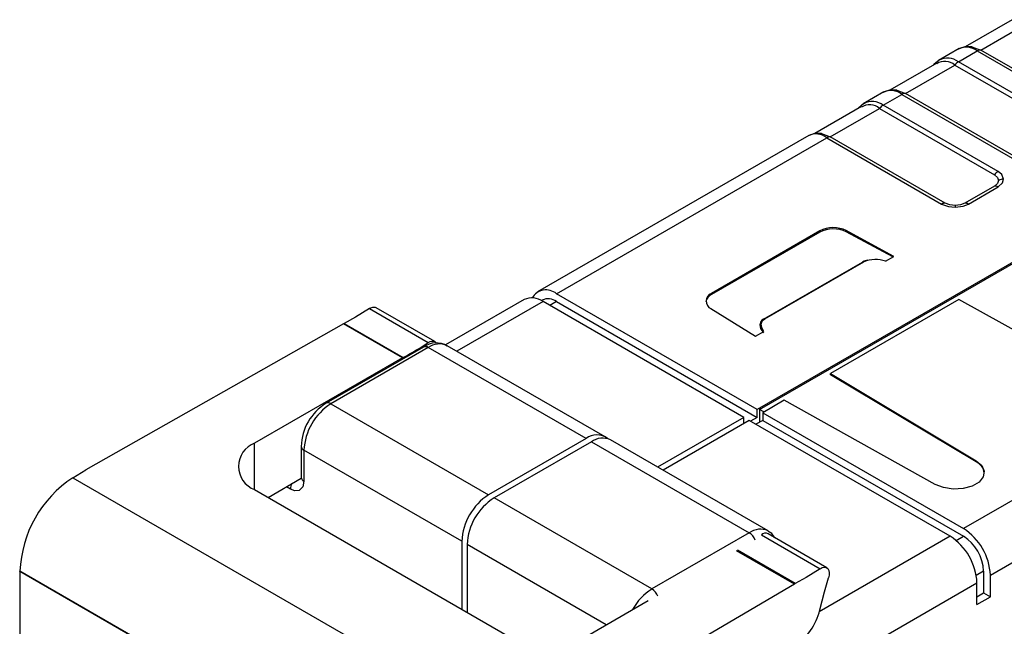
# Model space of a CAD drawing. Header units: millimetres. Extents: x 0 to 559, y 0 to 432.
# Tile 18 of 22: x 361 to 387, y 317 to 333. Entities that reach past the tile are written whole.
import ezdxf

# ---------------------------------------------------------------- set-up
doc = ezdxf.new("R2010")
doc.units = ezdxf.units.MM
doc.header["$LTSCALE"] = 2

msp = doc.modelspace()

# ---------------------------------------------------------------- linework, layer by layer
for p, q in [((387.594, 332.55), (386.36, 331.838)), ((386.769, 331.749), (388.068, 332.498)), ((386.201, 331.79), (385.656, 331.475)), ((386.537, 331.835), (386.769, 331.749)), ((389.793, 330.003), (386.769, 331.749)), ((386.182, 331.441), (386.675, 331.726)), ((386.675, 331.726), (389.699, 329.98)), ((385.614, 331.407), (384.38, 330.695)), ((384.789, 330.606), (386.088, 331.355)), ((386.088, 331.355), (389.111, 329.61)), ((389.205, 329.695), (386.182, 331.441)), ((396.098, 331.063), (380.888, 322.282)), ((380.947, 322.285), (396.098, 331.032)), ((384.557, 330.692), (384.789, 330.606)), ((384.221, 330.647), (383.676, 330.332)), ((384.202, 330.298), (384.696, 330.583)), ((384.696, 330.583), (387.719, 328.837)), ((387.813, 328.86), (384.789, 330.606)), ((383.634, 330.264), (382.4, 329.552)), ((382.809, 329.463), (384.108, 330.212)), ((384.108, 330.212), (387.132, 328.467)), ((387.225, 328.552), (384.202, 330.298)), ((382.242, 329.504), (375.103, 325.383)), ((375.603, 325.334), (382.716, 329.44)), ((382.577, 329.549), (382.809, 329.463)), ((382.716, 329.44), (385.739, 327.694)), ((385.833, 327.717), (382.809, 329.463)), ((387.132, 328.167), (386.352, 327.717)), ((386.446, 327.694), (387.225, 328.144)), ((386.093, 327.655), (386.093, 327.61)), ((382.534, 326.988), (379.681, 325.341)), ((382.534, 326.957), (379.681, 325.31)), ((382.534, 326.988), (382.534, 326.957)), ((384.485, 326.318), (383.228, 326.995)), ((383.228, 326.995), (383.228, 326.964)), ((384.457, 326.302), (383.228, 326.964)), ((384.263, 326.19), (384.485, 326.318)), ((381.049, 324.663), (383.654, 326.167)), ((381.087, 324.671), (383.693, 326.176)), ((383.654, 326.167), (383.693, 326.176)), ((383.794, 326.214), (383.732, 326.2)), ((380.888, 322.282), (375.603, 325.334)), ((379.681, 325.341), (379.681, 325.31)), ((374.749, 325.179), (372.68, 323.984)), ((375.249, 325.13), (372.979, 323.819)), ((375.228, 325.167), (375.205, 325.153)), ((380.535, 322.078), (375.249, 325.13)), ((375.603, 325.129), (375.426, 325.027)), ((375.603, 325.129), (380.888, 322.078)), ((386.192, 325.181), (382.811, 323.229)), ((390.167, 322.965), (386.192, 325.181)), ((370.681, 324.94), (372.227, 324.047)), ((372.403, 324.072), (370.857, 324.965)), ((379.669, 324.94), (380.841, 324.214)), ((369.993, 324.54), (363.217, 320.696)), ((371.546, 323.644), (369.993, 324.54)), ((370.017, 324.552), (371.569, 323.656)), ((381.087, 324.671), (381.049, 324.663)), ((380.841, 324.214), (381.063, 324.342)), ((376.88, 321.567), (372.726, 323.965)), ((372.101, 323.928), (369.538, 322.448)), ((372.226, 323.915), (369.663, 322.436)), ((376.381, 321.517), (372.226, 323.915)), ((371.546, 323.644), (367.657, 321.399)), ((382.811, 323.229), (386.65, 320.934)), ((382.811, 323.198), (382.811, 323.229)), ((386.65, 320.903), (382.811, 323.198)), ((393.428, 323.256), (386.315, 319.149)), ((369.663, 322.436), (373.817, 320.037)), ((381.596, 322.527), (381.03, 322.201)), ((385.571, 320.311), (381.596, 322.527)), ((380.888, 322.078), (380.888, 322.282)), ((380.947, 322.285), (380.947, 321.949)), ((381.061, 322.219), (380.947, 322.285)), ((381.03, 322.201), (386.315, 319.149)), ((381.03, 322.201), (381.03, 321.997)), ((380.535, 322.078), (378.265, 320.768)), ((380.676, 321.997), (378.406, 320.686)), ((380.535, 321.915), (380.535, 322.078)), ((385.962, 318.945), (380.676, 321.997)), ((380.888, 322.078), (380.712, 321.976)), ((381.03, 321.997), (380.853, 321.894)), ((381.03, 321.997), (386.315, 318.945)), ((387.022, 317.925), (394.135, 322.031)), ((367.657, 320.174), (367.657, 321.399)), ((376.381, 321.517), (373.817, 320.037)), ((376.522, 321.436), (373.959, 319.956)), ((376.522, 321.436), (380.676, 319.037)), ((381.176, 319.087), (377.022, 321.485)), ((368.883, 321.313), (368.883, 320.496)), ((368.956, 321.211), (368.956, 320.394)), ((373.11, 318.813), (368.956, 321.211)), ((386.65, 320.903), (386.65, 320.934)), ((362.87, 320.488), (363.217, 320.696)), ((362.87, 320.488), (374.848, 313.574)), ((368.01, 319.97), (368.881, 320.472)), ((367.657, 320.174), (374.303, 316.337)), ((368.602, 320.19), (368.497, 320.251)), ((378.113, 317.558), (373.959, 319.956)), ((380.676, 319.037), (378.113, 317.558)), ((373.11, 318.813), (373.11, 317.026)), ((380.996, 318.985), (382.541, 318.093)), ((382.718, 318.117), (381.171, 319.01)), ((385.962, 318.945), (382.515, 316.956)), ((386.121, 318.833), (386.315, 318.945)), ((373.252, 318.731), (373.252, 316.944)), ((376.912, 316.618), (373.252, 318.731)), ((381.866, 317.686), (380.344, 318.564)), ((381.889, 317.699), (380.367, 318.577)), ((361.473, 318.02), (361.48, 318.024)), ((373.402, 311.134), (361.473, 318.02)), ((361.473, 318.02), (361.473, 315.571)), ((373.409, 311.138), (361.48, 318.024)), ((386.846, 318.027), (386.651, 317.914)), ((386.846, 318.027), (386.846, 317.455)), ((387.022, 317.353), (387.022, 317.925)), ((381.866, 317.686), (375.207, 313.774)), ((379.421, 313.536), (386.669, 317.72)), ((386.669, 317.149), (386.669, 317.72)), ((376.425, 316.337), (378.012, 317.253)), ((386.669, 317.353), (386.846, 317.455)), ((386.669, 317.149), (387.022, 317.353)), ((386.846, 317.455), (387.022, 317.353))]:
    msp.add_line(p, q)
at = {"flags": 128}
for points in [[(386.541, 331.835), (386.351, 331.838), (386.21, 331.788)], [(385.676, 331.487), (385.534, 331.366), (385.53, 331.359)], [(384.561, 330.692), (384.371, 330.695), (384.23, 330.646)], [(383.696, 330.344), (383.555, 330.224), (383.55, 330.216)], [(382.581, 329.549), (382.391, 329.552), (382.25, 329.503)], [(387.132, 328.467), (387.211, 328.398), (387.239, 328.317)], [(387.372, 328.348), (387.324, 328.471), (387.225, 328.552)], [(387.239, 328.317), (387.211, 328.236), (387.132, 328.167)], [(387.225, 328.144), (387.342, 328.251), (387.372, 328.348)], [(385.739, 327.694), (385.923, 327.627), (386.093, 327.61)], [(386.093, 327.655), (385.952, 327.671), (385.833, 327.717)], [(386.352, 327.717), (386.233, 327.671), (386.093, 327.655)], [(386.093, 327.61), (386.305, 327.637), (386.446, 327.694)], [(383.755, 326.205), (383.705, 326.19), (383.654, 326.167)], [(370.681, 324.94), (370.309, 324.714), (370.017, 324.552)], [(370.856, 324.96), (370.835, 324.974), (370.759, 324.974), (370.681, 324.94)], [(369.993, 324.54), (370.006, 324.547), (370.017, 324.552)], [(381.049, 324.663), (381.008, 324.634), (380.979, 324.598), (380.954, 324.512), (380.976, 324.416), (381.049, 324.304)], [(381.063, 324.342), (381.006, 324.445), (380.992, 324.533), (381.02, 324.612), (381.049, 324.644), (381.087, 324.671)], [(372.227, 324.047), (372.274, 324.072), (372.319, 324.085), (372.361, 324.086), (372.398, 324.075), (372.429, 324.051), (372.444, 324.032)], [(386.65, 320.934), (386.797, 320.809), (386.862, 320.662), (386.837, 320.512), (386.725, 320.375), (386.54, 320.268), (386.303, 320.203), (386.042, 320.189), (385.788, 320.227), (385.571, 320.311)], [(368.956, 320.394), (368.924, 320.244), (368.827, 320.153), (368.718, 320.146), (368.602, 320.19)], [(368.883, 320.496), (368.88, 320.467), (368.879, 320.461)], [(381.352, 318.906), (381.268, 319.018), (381.167, 319.083)], [(382.541, 318.093), (382.176, 317.863), (381.889, 317.699)], [(382.541, 318.093), (382.593, 318.12), (382.647, 318.133), (382.699, 318.126), (382.742, 318.098), (382.77, 318.049), (382.783, 317.987), (382.779, 317.919), (382.764, 317.853)], [(382.532, 317.006), (382.655, 317.479), (382.764, 317.853)], [(381.889, 317.699), (381.876, 317.692), (381.866, 317.686)]]:
    msp.add_lwpolyline(points, dxfattribs=at)
for centre, radius, start, end in [((386.392, 331.377), 0.449, 50.9084, 117.7236), ((386.756, 331.6), 0.149, 84.8812, 122.7197), ((385.898, 331.077), 0.461, 51.9972, 119.0098), ((385.828, 331.053), 0.399, 49.3618, 123.2234), ((386.353, 331.158), 0.331, 121.223, 143.3152), ((384.413, 330.234), 0.449, 50.9084, 117.7236), ((384.776, 330.457), 0.149, 84.8812, 122.7197), ((383.848, 329.91), 0.399, 49.3618, 123.2234), ((383.918, 329.934), 0.461, 51.9972, 119.0098), ((384.373, 330.015), 0.331, 121.223, 143.3152), ((382.433, 329.091), 0.449, 50.9084, 117.7236), ((382.796, 329.315), 0.149, 84.8812, 122.7197), ((387.397, 328.269), 0.331, 121.223, 143.3152), ((387.145, 328.019), 0.149, 57.2803, 95.1188), ((387.37, 328.056), 0.293, 89.7319, 116.6647), ((385.82, 327.569), 0.149, 84.8812, 122.7197), ((386.365, 327.569), 0.149, 57.2803, 95.1188), ((382.888, 326.301), 0.772, 63.854, 117.3007), ((382.888, 326.27), 0.772, 63.854, 117.3007), ((383.997, 325.422), 0.813, 70.8487, 111.9098), ((375.327, 325.002), 0.431, 50.2856, 148.8223), ((379.79, 325.075), 0.259, 114.8922, 169.7099), ((379.756, 325.138), 0.216, 110.3318, 246.2044), ((374.956, 324.721), 0.503, 54.3824, 114.3071), ((375.383, 324.823), 0.377, 54.3824, 114.3071), ((366.988, 332.122), 9.626, 298.4179, 302.9757), ((372.434, 323.474), 0.563, 58.733, 126.259), ((372.519, 323.507), 0.503, 65.6929, 125.6176), ((372.153, 323.813), 0.126, 54.3824, 114.3071), ((372.006, 322.847), 0.92, 118.3712, 120.004), ((370.255, 321.277), 1.373, 121.4878, 178.5117), ((370.491, 321.141), 1.537, 122.6055, 177.3945), ((369.59, 322.333), 0.126, 54.3837, 114.2927), ((367.889, 320.786), 0.655, 110.7834, 249.2166), ((376.663, 321.16), 0.456, 51.6407, 128.3563), ((376.815, 321.027), 0.503, 65.6929, 125.6176), ((369.008, 321.325), 0.126, 185.7094, 245.6241), ((386.503, 320.571), 0.363, 6.5605, 66.1239), ((364.571, 317.905), 3.092, 123.3622, 177.7926), ((368.951, 320.18), 0.349, 154.2379, 178.2651), ((369.008, 320.509), 0.126, 185.6948, 245.6253), ((374.645, 318.743), 1.537, 122.6055, 177.3945), ((374.787, 318.661), 1.537, 122.6055, 177.3945), ((380.97, 318.627), 0.505, 66.337, 125.5612), ((380.469, 318.714), 0.385, 19.9013, 57.3242), ((385.487, 317.855), 1.537, 2.6055, 57.3945), ((381.103, 318.86), 0.166, 65.3916, 130.5056), ((385.134, 317.651), 1.537, 2.6055, 57.3945), ((385.694, 317.974), 1.153, 2.6055, 57.3945), ((378.891, 316.319), 1.462, 122.1376, 151.408), ((377.905, 317.234), 0.385, 19.9456, 57.3247), ((380.992, 317.373), 1.583, 303.5089, 346.6197)]:
    msp.add_arc(centre, radius, start, end)

doc.saveas('drawing.dxf')
